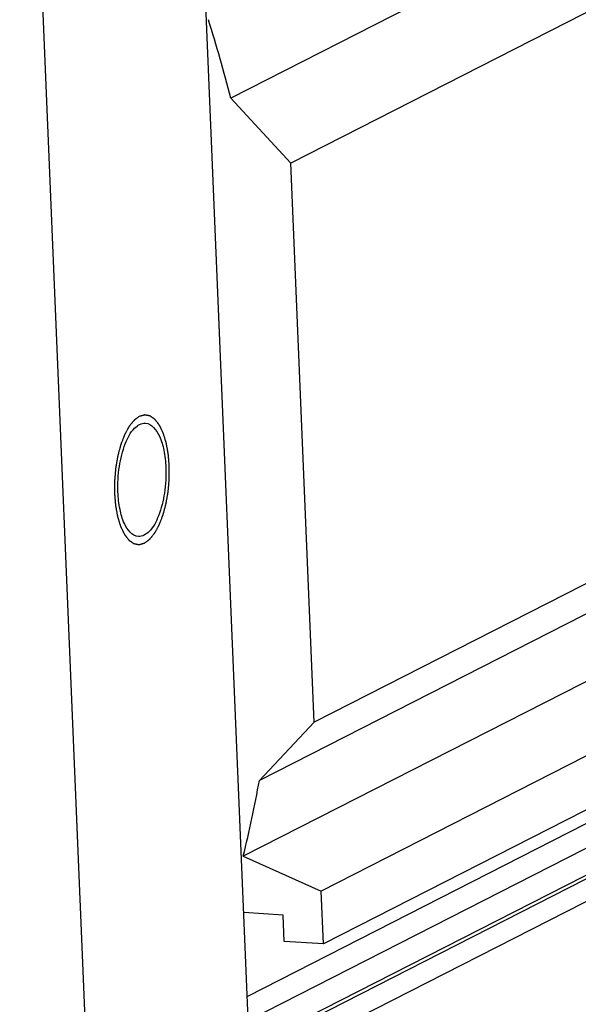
# Model space of a CAD drawing. Header units: millimetres. Extents: x 0 to 420, y 0 to 297.
# Tile 13 of 56: x 200 to 205, y 34 to 43. Entities that reach past the tile are written whole.
import ezdxf

# ---------------------------------------------------------------- set-up
doc = ezdxf.new("R2010")
doc.units = ezdxf.units.MM
doc.header["$LTSCALE"] = 23.1
doc.layers.add('COMPONENTS', color=7, linetype='CONTINUOUS')

msp = doc.modelspace()

# ---------------------------------------------------------------- linework, layer by layer
at = {"layer": 'COMPONENTS', "color": 7, "linetype": 'CONTINUOUS'}
for p, q in [((219.65414, 51.14725), (201.77734, 42.02814)), ((220.2073, 50.5446), (202.3305, 41.42548)), ((202.12595, 29.0126), (201.30141, 48.76106)), ((200.65027, 28.25984), (199.82573, 48.00831)), ((220.42305, 45.37723), (202.54624, 36.25812)), ((219.91747, 44.84037), (202.04066, 35.72125)), ((219.76822, 44.13879), (201.89142, 35.01968)), ((220.48818, 43.81727), (202.61138, 34.69816)), ((220.50853, 43.32979), (202.63173, 34.21067)), ((219.28643, 42.57915), (201.9292, 33.72507)), ((219.68257, 42.55454), (201.93847, 33.50311)), ((220.18079, 42.52358), (202.30399, 33.40446)), ((220.54313, 42.50106), (202.66633, 33.38194)), ((219.69274, 42.31079), (201.94864, 33.25937)), ((201.77734, 42.02814), (202.3305, 41.42548)), ((202.54624, 36.25812), (202.3305, 41.42548)), ((202.54624, 36.25812), (202.04066, 35.72125)), ((201.89142, 35.01968), (202.61138, 34.69816)), ((202.63173, 34.21067), (202.61138, 34.69816)), ((202.25921, 34.47693), (201.89687, 34.49945)), ((202.26939, 34.23319), (202.25921, 34.47693)), ((202.63173, 34.21067), (202.26939, 34.23319))]:
    msp.add_line(p, q, dxfattribs=at)
for centre, radius, start, end in [((186.85571, 38.11656), 15.42581, 14.689074, 17.487425), ((188.94561, 38.14031), 13.31661, 346.447214, 349.533728)]:
    msp.add_arc(centre, radius, start, end, dxfattribs=at)
at = {"layer": 'COMPONENTS', "color": 2, "linetype": 'CONTINUOUS'}
for points in [[(200.93034, 39.08469), (200.92628, 39.08167), (200.9202, 39.07714), (200.91209, 39.07111), (200.906, 39.06658), (200.90093, 39.06281), (200.89688, 39.05979), (200.89384, 39.05753), (200.89079, 39.05527), (200.88826, 39.05338), (200.88623, 39.05187), (200.88496, 39.05093), (200.88395, 39.05018), (200.88319, 39.04961), (200.88255, 39.04915), (200.88205, 39.04875), (200.88166, 39.04853), (200.88131, 39.04802), (200.88083, 39.04745), (200.88023, 39.04669), (200.87952, 39.0458), (200.87856, 39.04461), (200.87737, 39.04313), (200.87545, 39.04075), (200.87306, 39.03777), (200.8702, 39.0342), (200.86733, 39.03063), (200.8635, 39.02587), (200.85872, 39.01993), (200.85299, 39.01279), (200.84821, 39.00684), (200.84438, 39.00208), (200.84199, 38.9991), (200.84008, 38.99672), (200.83865, 38.99494), (200.83745, 38.99345), (200.83662, 38.99242), (200.83614, 38.99181), (200.83577, 38.99141), (200.83546, 38.99077), (200.83503, 38.98999), (200.83427, 38.9886), (200.8332, 38.98663), (200.8319, 38.98426), (200.83018, 38.9811), (200.82803, 38.97715), (200.82458, 38.97083), (200.82027, 38.96293), (200.8151, 38.95345), (200.80993, 38.94397), (200.80563, 38.93607), (200.80218, 38.92975), (200.80003, 38.9258), (200.7983, 38.92264), (200.79701, 38.92028), (200.79593, 38.9183), (200.79518, 38.91692), (200.79475, 38.91612), (200.79441, 38.91557), (200.79415, 38.91479), (200.79377, 38.91384), (200.79312, 38.91212), (200.79219, 38.9097), (200.79107, 38.90677), (200.78958, 38.90288), (200.78771, 38.89802), (200.78473, 38.89023), (200.781, 38.8805), (200.77652, 38.86882), (200.77204, 38.85714), (200.76831, 38.8474), (200.76533, 38.83962), (200.76346, 38.83475), (200.76197, 38.83086), (200.76085, 38.82794), (200.75992, 38.8255), (200.75926, 38.82381), (200.7589, 38.82282), (200.75859, 38.82212), (200.7584, 38.82128), (200.75811, 38.8202), (200.75761, 38.8183), (200.75688, 38.81559), (200.75602, 38.81233), (200.75487, 38.80799), (200.75343, 38.80256), (200.75112, 38.79388), (200.74824, 38.78302), (200.74479, 38.77), (200.74133, 38.75697), (200.73845, 38.74611), (200.73614, 38.73743), (200.7347, 38.732), (200.73355, 38.72766), (200.73269, 38.7244), (200.73197, 38.72169), (200.73146, 38.71979), (200.73118, 38.7187), (200.73094, 38.71791), (200.73081, 38.71701), (200.73061, 38.71584), (200.73026, 38.71379), (200.72976, 38.71086), (200.72917, 38.70734), (200.72837, 38.70265), (200.72737, 38.69679), (200.72578, 38.68742), (200.72378, 38.6757), (200.72139, 38.66163), (200.719, 38.64757), (200.71701, 38.63585), (200.71542, 38.62647), (200.71422, 38.61944), (200.71323, 38.61358), (200.71252, 38.60948), (200.71214, 38.60713), (200.71179, 38.60539), (200.71169, 38.60355), (200.71146, 38.60113), (200.71111, 38.59687), (200.71059, 38.59081), (200.70998, 38.58352), (200.70915, 38.57381), (200.70813, 38.56167), (200.70689, 38.5471), (200.70566, 38.53253), (200.70463, 38.52039), (200.7038, 38.51068), (200.70319, 38.5034), (200.70268, 38.49733), (200.70231, 38.49308), (200.70212, 38.49065), (200.70191, 38.48884), (200.70196, 38.48698), (200.70194, 38.48452), (200.70195, 38.48021), (200.70193, 38.47406), (200.70192, 38.46667), (200.70191, 38.45682), (200.70189, 38.44451), (200.70187, 38.42974), (200.70185, 38.41497), (200.70183, 38.40266), (200.70182, 38.39281), (200.70181, 38.38666), (200.7018, 38.38174), (200.7018, 38.37804), (200.7018, 38.37497), (200.70179, 38.37281), (200.7018, 38.37158), (200.70177, 38.37064), (200.70187, 38.36979), (200.70196, 38.36863), (200.70214, 38.36661), (200.70239, 38.36371), (200.70269, 38.36023), (200.70308, 38.3556), (200.70358, 38.34981), (200.70438, 38.34055), (200.70537, 38.32897), (200.70657, 38.31507), (200.70777, 38.30118), (200.70876, 38.2896), (200.70956, 38.28033), (200.71006, 38.27454), (200.71045, 38.26991), (200.71075, 38.26644), (200.711, 38.26355), (200.71117, 38.26151), (200.71128, 38.26036), (200.71133, 38.25947), (200.7115, 38.2587), (200.71169, 38.25763), (200.71204, 38.25577), (200.71253, 38.25311), (200.71312, 38.24993), (200.7139, 38.24568), (200.71488, 38.24036), (200.71645, 38.23186), (200.71841, 38.22123), (200.72077, 38.20848), (200.72312, 38.19573), (200.72508, 38.1851), (200.72665, 38.1766), (200.72763, 38.17129), (200.72842, 38.16704), (200.72901, 38.16385), (200.7295, 38.1612), (200.72984, 38.15933), (200.73004, 38.15828), (200.73017, 38.15744), (200.7304, 38.15679), (200.73068, 38.15585), (200.73119, 38.15423), (200.7319, 38.15191), (200.73275, 38.14913), (200.73389, 38.14542), (200.73532, 38.14079), (200.7376, 38.13337), (200.74045, 38.12411), (200.74388, 38.11298), (200.7473, 38.10186), (200.75015, 38.09259), (200.75244, 38.08518), (200.75386, 38.08054), (200.755, 38.07683), (200.75586, 38.07405), (200.75658, 38.07174), (200.75707, 38.07011), (200.75736, 38.0692), (200.75755, 38.06846), (200.75785, 38.06792), (200.75822, 38.06714), (200.75887, 38.06581), (200.7598, 38.06388), (200.76091, 38.06158), (200.76239, 38.05851), (200.76424, 38.05468), (200.76721, 38.04854), (200.77092, 38.04086), (200.77536, 38.03165), (200.77907, 38.02397), (200.78203, 38.01783), (200.78426, 38.01323), (200.78648, 38.00862), (200.78834, 38.00478), (200.78982, 38.00171), (200.79075, 37.9998), (200.79149, 37.99826), (200.79204, 37.99711), (200.7925, 37.99614), (200.79288, 37.99539), (200.79314, 37.99476), (200.79348, 37.9944), (200.7939, 37.99383), (200.79444, 37.99315), (200.79508, 37.99232), (200.79594, 37.99122), (200.79701, 37.98984), (200.79873, 37.98763), (200.80087, 37.98487), (200.80345, 37.98155), (200.80602, 37.97824), (200.80945, 37.97382), (200.81374, 37.9683), (200.81803, 37.96278), (200.82146, 37.95837), (200.82404, 37.95505), (200.82661, 37.95174), (200.82875, 37.94898), (200.83047, 37.94677), (200.83154, 37.94539), (200.8324, 37.94429), (200.83304, 37.94346), (200.83358, 37.94277), (200.83395, 37.94228), (200.83417, 37.94201), (200.83433, 37.94178), (200.83451, 37.94168), (200.83475, 37.94151), (200.83517, 37.94122), (200.83576, 37.94081), (200.83648, 37.94031), (200.83743, 37.93965), (200.83862, 37.93882), (200.84053, 37.9375), (200.84291, 37.93585), (200.84577, 37.93386), (200.84863, 37.93188), (200.85245, 37.92923), (200.85721, 37.92592), (200.86198, 37.92262), (200.86579, 37.91997), (200.86865, 37.91798), (200.87151, 37.916), (200.8739, 37.91435), (200.8758, 37.91302), (200.877, 37.9122), (200.87795, 37.91153), (200.87866, 37.91104), (200.87926, 37.91063), (200.87968, 37.91033), (200.87992, 37.91018), (200.88009, 37.91002), (200.88029, 37.91002), (200.88054, 37.90996), (200.88098, 37.90988), (200.88161, 37.90975), (200.88237, 37.90961), (200.88339, 37.90942), (200.88465, 37.90917), (200.88668, 37.90879), (200.88921, 37.9083), (200.89225, 37.90772), (200.89529, 37.90714), (200.89934, 37.90637), (200.9044, 37.9054), (200.90946, 37.90443), (200.91351, 37.90366), (200.91655, 37.90307), (200.91959, 37.90249), (200.92212, 37.90201), (200.92415, 37.90162), (200.92541, 37.90138), (200.92642, 37.90119), (200.92718, 37.90104), (200.92782, 37.90092), (200.92826, 37.90083), (200.92851, 37.90079), (200.9287, 37.90072), (200.9289, 37.90081), (200.92916, 37.90087), (200.92962, 37.90101), (200.93028, 37.90119), (200.93107, 37.90141), (200.93212, 37.9017), (200.93344, 37.90206), (200.93554, 37.90264), (200.93817, 37.90337), (200.94132, 37.90424), (200.94448, 37.90511), (200.94869, 37.90628), (200.95395, 37.90773), (200.96026, 37.90948), (200.96867, 37.91181), (200.97498, 37.91355), (200.97919, 37.91472)], [(200.97919, 37.91472), (200.98324, 37.91773), (200.98933, 37.92226), (200.99744, 37.92829), (201.00352, 37.93282), (201.00859, 37.93659), (201.01265, 37.93961), (201.01569, 37.94187), (201.01873, 37.94413), (201.02127, 37.94602), (201.0233, 37.94753), (201.02456, 37.94847), (201.02558, 37.94922), (201.02634, 37.94979), (201.02697, 37.95025), (201.02748, 37.95065), (201.02786, 37.95087), (201.02822, 37.95138), (201.0287, 37.95196), (201.02929, 37.95271), (201.03001, 37.9536), (201.03097, 37.95479), (201.03216, 37.95628), (201.03407, 37.95866), (201.03646, 37.96163), (201.03933, 37.9652), (201.0422, 37.96877), (201.04602, 37.97353), (201.0508, 37.97948), (201.05654, 37.98661), (201.06132, 37.99256), (201.06514, 37.99732), (201.06753, 38.0003), (201.06944, 38.00268), (201.07088, 38.00446), (201.07207, 38.00595), (201.07291, 38.00698), (201.07338, 38.0076), (201.07376, 38.00799), (201.07407, 38.00863), (201.0745, 38.00941), (201.07525, 38.0108), (201.07633, 38.01277), (201.07762, 38.01514), (201.07935, 38.0183), (201.0815, 38.02225), (201.08495, 38.02857), (201.08925, 38.03647), (201.09442, 38.04595), (201.09959, 38.05543), (201.1039, 38.06333), (201.10735, 38.06965), (201.1095, 38.0736), (201.11122, 38.07676), (201.11252, 38.07913), (201.11359, 38.08111), (201.11435, 38.08248), (201.11477, 38.08328), (201.11511, 38.08383), (201.11538, 38.08461), (201.11575, 38.08556), (201.1164, 38.08728), (201.11734, 38.0897), (201.11846, 38.09263), (201.11995, 38.09652), (201.12181, 38.10139), (201.1248, 38.10917), (201.12853, 38.1189), (201.13301, 38.13058), (201.13748, 38.14226), (201.14121, 38.152), (201.1442, 38.15978), (201.14606, 38.16465), (201.14756, 38.16854), (201.14868, 38.17146), (201.14961, 38.1739), (201.15026, 38.1756), (201.15063, 38.17658), (201.15093, 38.17728), (201.15112, 38.17812), (201.15142, 38.1792), (201.15192, 38.1811), (201.15264, 38.18381), (201.15351, 38.18707), (201.15466, 38.19141), (201.1561, 38.19684), (201.1584, 38.20552), (201.16128, 38.21638), (201.16474, 38.22941), (201.1682, 38.24243), (201.17108, 38.25329), (201.17338, 38.26197), (201.17482, 38.2674), (201.17597, 38.27174), (201.17684, 38.275), (201.17756, 38.27771), (201.17807, 38.27961), (201.17835, 38.2807), (201.17859, 38.28149), (201.17871, 38.28239), (201.17892, 38.28356), (201.17926, 38.28561), (201.17976, 38.28854), (201.18036, 38.29206), (201.18116, 38.29675), (201.18215, 38.30261), (201.18375, 38.31198), (201.18574, 38.3237), (201.18813, 38.33777), (201.19052, 38.35183), (201.19252, 38.36355), (201.19411, 38.37293), (201.19531, 38.37996), (201.1963, 38.38583), (201.19701, 38.38992), (201.19739, 38.39228), (201.19774, 38.39401), (201.19784, 38.39585), (201.19806, 38.39827), (201.19841, 38.40253), (201.19893, 38.4086), (201.19955, 38.41588), (201.20037, 38.42559), (201.2014, 38.43773), (201.20264, 38.4523), (201.20387, 38.46687), (201.2049, 38.47901), (201.20572, 38.48872), (201.20634, 38.496), (201.20685, 38.50208), (201.20722, 38.50632), (201.20741, 38.50875), (201.20762, 38.51056), (201.20756, 38.51242), (201.20759, 38.51488), (201.20758, 38.51919), (201.2076, 38.52534), (201.2076, 38.53273), (201.20762, 38.54258), (201.20763, 38.55489), (201.20765, 38.56966), (201.20768, 38.58443), (201.20769, 38.59674), (201.20771, 38.60659), (201.20771, 38.61274), (201.20772, 38.61767), (201.20773, 38.62136), (201.20773, 38.62443), (201.20774, 38.62659), (201.20773, 38.62782), (201.20776, 38.62876), (201.20766, 38.62961), (201.20757, 38.63077), (201.20739, 38.6328), (201.20714, 38.63569), (201.20684, 38.63917), (201.20644, 38.6438), (201.20594, 38.64959), (201.20515, 38.65885), (201.20415, 38.67043), (201.20296, 38.68433), (201.20176, 38.69822), (201.20076, 38.7098), (201.19997, 38.71907), (201.19947, 38.72486), (201.19907, 38.72949), (201.19877, 38.73296), (201.19852, 38.73586), (201.19835, 38.73789), (201.19824, 38.73904), (201.1982, 38.73993), (201.19802, 38.7407), (201.19783, 38.74177), (201.19749, 38.74363), (201.197, 38.74629), (201.19641, 38.74948), (201.19562, 38.75373), (201.19464, 38.75904), (201.19307, 38.76754), (201.19111, 38.77817), (201.18876, 38.79092), (201.1864, 38.80367), (201.18444, 38.8143), (201.18287, 38.8228), (201.18189, 38.82811), (201.18111, 38.83236), (201.18052, 38.83555), (201.18003, 38.83821), (201.17969, 38.84007), (201.17948, 38.84112), (201.17936, 38.84196), (201.17912, 38.84262), (201.17884, 38.84355), (201.17834, 38.84517), (201.17763, 38.84749), (201.17677, 38.85027), (201.17563, 38.85398), (201.17421, 38.85861), (201.17192, 38.86603), (201.16907, 38.8753), (201.16565, 38.88642), (201.16222, 38.89754), (201.15937, 38.90681), (201.15709, 38.91423), (201.15566, 38.91886), (201.15452, 38.92257), (201.15367, 38.92535), (201.15295, 38.92766), (201.15246, 38.92929), (201.15216, 38.93021), (201.15197, 38.93094), (201.15167, 38.93148), (201.15131, 38.93226), (201.15065, 38.93359), (201.14973, 38.93552), (201.14862, 38.93782), (201.14714, 38.94089), (201.14528, 38.94473), (201.14232, 38.95087), (201.13861, 38.95854), (201.13416, 38.96775), (201.13046, 38.97543), (201.12749, 38.98157), (201.12527, 38.98617), (201.12304, 38.99078), (201.12119, 38.99462), (201.11971, 38.99769), (201.11878, 38.99961), (201.11804, 39.00114), (201.11748, 39.00229), (201.11702, 39.00326), (201.11665, 39.00401), (201.11638, 39.00464), (201.11605, 39.005), (201.11562, 39.00557), (201.11508, 39.00625), (201.11444, 39.00708), (201.11358, 39.00818), (201.11251, 39.00956), (201.1108, 39.01177), (201.10865, 39.01453), (201.10608, 39.01785), (201.1035, 39.02116), (201.10007, 39.02558), (201.09578, 39.0311), (201.09149, 39.03662), (201.08806, 39.04104), (201.08549, 39.04435), (201.08292, 39.04766), (201.08077, 39.05042), (201.07906, 39.05263), (201.07798, 39.05401), (201.07712, 39.05512), (201.07648, 39.05594), (201.07594, 39.05663), (201.07557, 39.05712), (201.07535, 39.05739), (201.0752, 39.05762), (201.07501, 39.05772), (201.07478, 39.05789), (201.07436, 39.05818), (201.07376, 39.05859), (201.07305, 39.05909), (201.0721, 39.05975), (201.0709, 39.06058), (201.069, 39.0619), (201.06661, 39.06355), (201.06375, 39.06554), (201.06089, 39.06752), (201.05708, 39.07017), (201.05231, 39.07348), (201.04755, 39.07679), (201.04373, 39.07943), (201.04087, 39.08142), (201.03801, 39.0834), (201.03563, 39.08506), (201.03372, 39.08638), (201.03253, 39.08721), (201.03158, 39.08787), (201.03086, 39.08836), (201.03026, 39.08877), (201.02985, 39.08907), (201.02961, 39.08922), (201.02943, 39.08938), (201.02924, 39.08939), (201.02899, 39.08944), (201.02854, 39.08952), (201.02791, 39.08965), (201.02715, 39.08979), (201.02614, 39.08998), (201.02487, 39.09023), (201.02285, 39.09061), (201.02032, 39.0911), (201.01728, 39.09168), (201.01424, 39.09226), (201.01019, 39.09303), (201.00513, 39.094), (201.00006, 39.09497), (200.99601, 39.09575), (200.99297, 39.09633), (200.98994, 39.09691), (200.9874, 39.09739), (200.98538, 39.09778), (200.98411, 39.09802), (200.9831, 39.09821), (200.98234, 39.09836), (200.98171, 39.09848), (200.98127, 39.09857), (200.98101, 39.09861), (200.98082, 39.09868), (200.98062, 39.09859), (200.98036, 39.09853), (200.9799, 39.09839), (200.97924, 39.09822), (200.97846, 39.098), (200.9774, 39.09771), (200.97609, 39.09734), (200.97399, 39.09676), (200.97136, 39.09603), (200.9682, 39.09516), (200.96505, 39.09429), (200.96084, 39.09312), (200.95558, 39.09167), (200.94927, 39.08992), (200.94086, 39.08759), (200.93455, 39.08585), (200.93034, 39.08469)]]:
    msp.add_open_spline(points, degree=3, knots=[0, 0, 0, 0, 0.015625, 0.0234375, 0.03125, 0.0390625, 0.0429688, 0.046875, 0.0507812, 0.0546875, 0.0566406, 0.0585938, 0.0595703, 0.0605469, 0.0615234, 0.0620117, 0.0625, 0.0629883, 0.0634766, 0.0644531, 0.0654297, 0.0664062, 0.0683594, 0.0703125, 0.0742188, 0.078125, 0.0820312, 0.0859375, 0.09375, 0.1015625, 0.109375, 0.1132812, 0.1171875, 0.1191406, 0.1210938, 0.1230469, 0.1240234, 0.1245117, 0.125, 0.1254883, 0.1259766, 0.1269531, 0.1289062, 0.1308594, 0.1328125, 0.1367188, 0.140625, 0.1484375, 0.15625, 0.1640625, 0.171875, 0.1757812, 0.1796875, 0.1816406, 0.1835938, 0.1855469, 0.1865234, 0.1870117, 0.1875, 0.1879883, 0.1884766, 0.1894531, 0.1914062, 0.1933594, 0.1953125, 0.1992188, 0.203125, 0.2109375, 0.21875, 0.2265625, 0.234375, 0.2382812, 0.2421875, 0.2441406, 0.2460938, 0.2480469, 0.2490234, 0.2495117, 0.25, 0.2504883, 0.2509766, 0.2519531, 0.2539062, 0.2558594, 0.2578125, 0.2617188, 0.265625, 0.2734375, 0.28125, 0.2890625, 0.296875, 0.3007812, 0.3046875, 0.3066406, 0.3085938, 0.3105469, 0.3115234, 0.3120117, 0.3125, 0.3129883, 0.3134766, 0.3144531, 0.3164062, 0.3183594, 0.3203125, 0.3242188, 0.328125, 0.3359375, 0.34375, 0.3515625, 0.359375, 0.3632812, 0.3671875, 0.3710938, 0.3730469, 0.3740234, 0.375, 0.3759766, 0.3769531, 0.3789062, 0.3828125, 0.3867188, 0.390625, 0.3984375, 0.40625, 0.4140625, 0.421875, 0.4257812, 0.4296875, 0.4335938, 0.4355469, 0.4365234, 0.4375, 0.4384766, 0.4394531, 0.4414062, 0.4453125, 0.4492188, 0.453125, 0.4609375, 0.46875, 0.4765625, 0.484375, 0.4882812, 0.4921875, 0.4941406, 0.4960938, 0.4980469, 0.4990234, 0.4995117, 0.5, 0.5004883, 0.5009766, 0.5019531, 0.5039062, 0.5058594, 0.5078125, 0.5117188, 0.515625, 0.5234375, 0.53125, 0.5390625, 0.546875, 0.5507812, 0.5546875, 0.5566406, 0.5585938, 0.5605469, 0.5615234, 0.5620117, 0.5625, 0.5629883, 0.5634766, 0.5644531, 0.5664062, 0.5683594, 0.5703125, 0.5742188, 0.578125, 0.5859375, 0.59375, 0.6015625, 0.609375, 0.6132812, 0.6171875, 0.6191406, 0.6210938, 0.6230469, 0.6240234, 0.6245117, 0.625, 0.6254883, 0.6259766, 0.6269531, 0.6289062, 0.6308594, 0.6328125, 0.6367188, 0.640625, 0.6484375, 0.65625, 0.6640625, 0.671875, 0.6757812, 0.6796875, 0.6816406, 0.6835938, 0.6855469, 0.6865234, 0.6870117, 0.6875, 0.6879883, 0.6884766, 0.6894531, 0.6914062, 0.6933594, 0.6953125, 0.6992188, 0.703125, 0.7109375, 0.71875, 0.7265625, 0.7304688, 0.734375, 0.7382812, 0.7421875, 0.7441406, 0.7460938, 0.7470703, 0.7480469, 0.7490234, 0.7495117, 0.75, 0.7504883, 0.7509766, 0.7519531, 0.7529297, 0.7539062, 0.7558594, 0.7578125, 0.7617188, 0.765625, 0.7695312, 0.7734375, 0.78125, 0.7890625, 0.7929688, 0.796875, 0.8007812, 0.8046875, 0.8066406, 0.8085938, 0.8095703, 0.8105469, 0.8115234, 0.8120117, 0.8122559, 0.8125, 0.8127441, 0.8129883, 0.8134766, 0.8144531, 0.8154297, 0.8164062, 0.8183594, 0.8203125, 0.8242188, 0.828125, 0.8320312, 0.8359375, 0.84375, 0.8515625, 0.8554688, 0.859375, 0.8632812, 0.8671875, 0.8691406, 0.8710938, 0.8720703, 0.8730469, 0.8740234, 0.8745117, 0.8747559, 0.875, 0.8752441, 0.8754883, 0.8759766, 0.8769531, 0.8779297, 0.8789062, 0.8808594, 0.8828125, 0.8867188, 0.890625, 0.8945312, 0.8984375, 0.90625, 0.9140625, 0.9179688, 0.921875, 0.9257812, 0.9296875, 0.9316406, 0.9335938, 0.9345703, 0.9355469, 0.9365234, 0.9370117, 0.9372559, 0.9375, 0.9377441, 0.9379883, 0.9384766, 0.9394531, 0.9404297, 0.9414062, 0.9433594, 0.9453125, 0.9492188, 0.953125, 0.9570312, 0.9609375, 0.96875, 0.9765625, 0.984375, 1, 1, 1, 1], dxfattribs=at)
at = {"layer": 'COMPONENTS', "color": 7, "linetype": 'CONTINUOUS'}
for points, knots in [([(200.73341, 38.38679), (200.73013, 38.46539), (200.73805, 38.61761), (200.78965, 38.81963), (200.86164, 38.9693), (200.95061, 39.02595), (200.98727, 39.02369)], [0, 0, 0, 0, 0.3226974, 0.6206321, 0.8493396, 1, 1, 1, 1]), ([(200.98727, 39.02369), (201.04572, 39.02007), (201.12251, 38.91425), (201.16176, 38.7674), (201.17387, 38.6665), (201.17611, 38.61261)], [0, 0, 0, 0, 0.3702288, 0.6590726, 1, 1, 1, 1]), ([(201.17611, 38.61261), (201.1794, 38.53401), (201.17147, 38.3818), (201.11987, 38.17977), (201.04789, 38.0301), (200.95892, 37.97345), (200.92226, 37.97572)], [0, 0, 0, 0, 0.3226974, 0.6206321, 0.8493396, 1, 1, 1, 1]), ([(200.92226, 37.97572), (200.86381, 37.97933), (200.78702, 38.08515), (200.74776, 38.232), (200.73566, 38.3329), (200.73341, 38.38679)], [0, 0, 0, 0, 0.3702288, 0.6590726, 1, 1, 1, 1])]:
    msp.add_open_spline(points, degree=3, knots=knots, dxfattribs=at)

doc.saveas('drawing.dxf')
